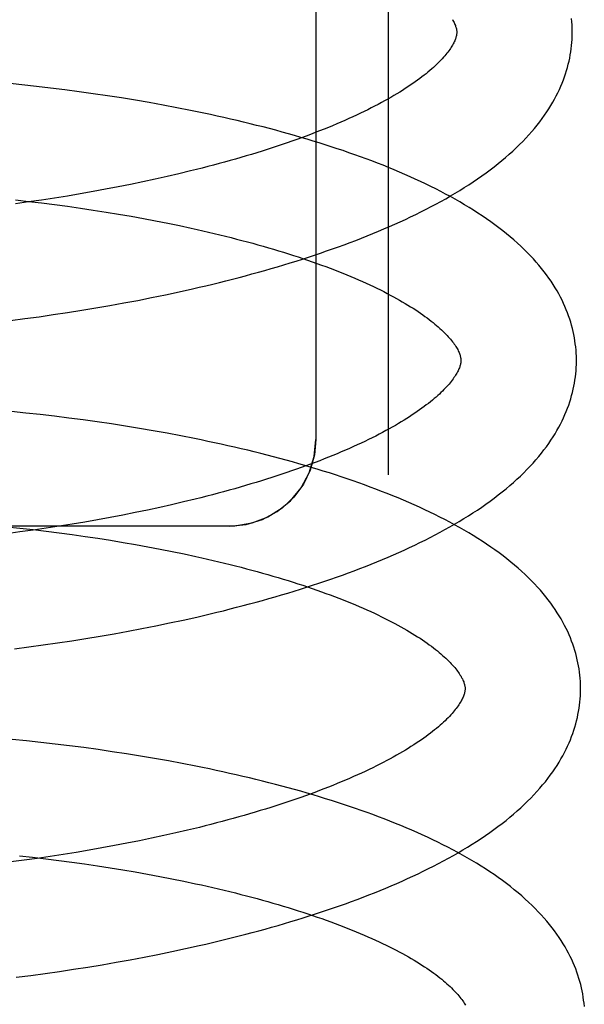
# Model space of a CAD drawing. Header units: inches. Extents: x 0 to 184, y 0 to 119.
# Tile 31 of 101: x 34.0914 to 34.1891, y 45.7656 to 45.936. Entities that reach past the tile are written whole.
import ezdxf

# ---------------------------------------------------------------- set-up
doc = ezdxf.new("R2010")
doc.units = ezdxf.units.IN
doc.header["$LTSCALE"] = 10.121375
doc.header["$MEASUREMENT"] = 0
doc.linetypes.add('HIDDEN', pattern=[0.2, 0.1, -0.1])
doc.layers.add('DEFAULT_2', color=8, linetype='HIDDEN')

msp = doc.modelspace()

# ---------------------------------------------------------------- linework, layer by layer
at = {"layer": 'DEFAULT_2', "color": 8, "linetype": 'HIDDEN'}
for p, q in [((34.15515, 46.04655), (34.15515, 45.85722)), ((34.14265, 46.03624), (34.14265, 45.86333)), ((34.09178, 45.92471), (34.0893, 45.92497)), ((34.09427, 45.92444), (34.09178, 45.92471)), ((34.09674, 45.92415), (34.09427, 45.92444)), ((34.09921, 45.92384), (34.09674, 45.92415)), ((34.10168, 45.92351), (34.09921, 45.92384)), ((34.10413, 45.92317), (34.10168, 45.92351)), ((34.10657, 45.92281), (34.10413, 45.92317)), ((34.109, 45.92244), (34.10657, 45.92281)), ((34.11142, 45.92204), (34.109, 45.92244)), ((34.11383, 45.92163), (34.11142, 45.92204)), ((34.11622, 45.9212), (34.11383, 45.92163)), ((34.11859, 45.92075), (34.11622, 45.9212)), ((34.11689, 45.90883), (34.11482, 45.90836)), ((34.11895, 45.90931), (34.11689, 45.90883)), ((34.12097, 45.9098), (34.11895, 45.90931)), ((34.11059, 45.90747), (34.10844, 45.90704)), ((34.11271, 45.90791), (34.11059, 45.90747)), ((34.11482, 45.90836), (34.11271, 45.90791)), ((34.09965, 45.90547), (34.09741, 45.90511)), ((34.10187, 45.90584), (34.09965, 45.90547)), ((34.10408, 45.90623), (34.10187, 45.90584)), ((34.10627, 45.90663), (34.10408, 45.90623)), ((34.10844, 45.90704), (34.10627, 45.90663)), ((34.0929, 45.90444), (34.09064, 45.90412)), ((34.09065, 45.90481), (34.09292, 45.90455)), ((34.09516, 45.90477), (34.0929, 45.90444)), ((34.09292, 45.90455), (34.09519, 45.90428)), ((34.09741, 45.90511), (34.09516, 45.90477)), ((34.09519, 45.90428), (34.09744, 45.90399)), ((34.09744, 45.90399), (34.09969, 45.90369)), ((34.09969, 45.90369), (34.10192, 45.90337)), ((34.10192, 45.90337), (34.10413, 45.90304)), ((34.10413, 45.90304), (34.10633, 45.9027)), ((34.10633, 45.9027), (34.10851, 45.90234)), ((34.10851, 45.90234), (34.11067, 45.90197)), ((34.11067, 45.90197), (34.1128, 45.90158)), ((34.1128, 45.90158), (34.11492, 45.90118)), ((34.11492, 45.90118), (34.11701, 45.90077)), ((34.11701, 45.90077), (34.11907, 45.90034)), ((34.11423, 45.88789), (34.11661, 45.88838)), ((34.11661, 45.88838), (34.11897, 45.88889)), ((34.11897, 45.88889), (34.12132, 45.88941)), ((34.10701, 45.88652), (34.10943, 45.88696)), ((34.10943, 45.88696), (34.11184, 45.88742)), ((34.11184, 45.88742), (34.11423, 45.88789)), ((34.09721, 45.88494), (34.09967, 45.88531)), ((34.09967, 45.88531), (34.10213, 45.8857)), ((34.10213, 45.8857), (34.10457, 45.8861)), ((34.10457, 45.8861), (34.10701, 45.88652)), ((34.08979, 45.88393), (34.09227, 45.88425)), ((34.09227, 45.88425), (34.09474, 45.88459)), ((34.09474, 45.88459), (34.09721, 45.88494)), ((34.09247, 45.86792), (34.08998, 45.86818)), ((34.09495, 45.86765), (34.09247, 45.86792)), ((34.09743, 45.86736), (34.09495, 45.86765)), ((34.0999, 45.86705), (34.09743, 45.86736)), ((34.10236, 45.86673), (34.0999, 45.86705)), ((34.10482, 45.86639), (34.10236, 45.86673)), ((34.10726, 45.86603), (34.10482, 45.86639)), ((34.1097, 45.86565), (34.10726, 45.86603)), ((34.11212, 45.86525), (34.1097, 45.86565)), ((34.11452, 45.86484), (34.11212, 45.86525)), ((34.11691, 45.86441), (34.11452, 45.86484)), ((34.11929, 45.86397), (34.11691, 45.86441)), ((34.12177, 45.85302), (34.11974, 45.85253)), ((34.11351, 45.85113), (34.11138, 45.85069)), ((34.11562, 45.85159), (34.11351, 45.85113)), ((34.11769, 45.85205), (34.11562, 45.85159)), ((34.11974, 45.85253), (34.11769, 45.85205)), ((34.10488, 45.84945), (34.10267, 45.84906)), ((34.10706, 45.84985), (34.10488, 45.84945)), ((34.10923, 45.85027), (34.10706, 45.84985)), ((34.11138, 45.85069), (34.10923, 45.85027)), ((34.12765, 45.84833), (33.90765, 45.84833)), ((34.08914, 45.84825), (34.09142, 45.84801)), ((34.09142, 45.84801), (34.0937, 45.84775)), ((34.0937, 45.84766), (34.09143, 45.84734)), ((34.09596, 45.84799), (34.0937, 45.84766)), ((34.0937, 45.84775), (34.09597, 45.84748)), ((34.09821, 45.84833), (34.09596, 45.84799)), ((34.10045, 45.84869), (34.09821, 45.84833)), ((34.10267, 45.84906), (34.10045, 45.84869)), ((34.09143, 45.84734), (34.08915, 45.84704)), ((34.09597, 45.84748), (34.09822, 45.84719)), ((34.09822, 45.84719), (34.10047, 45.84689)), ((34.10047, 45.84689), (34.1027, 45.84657)), ((34.1027, 45.84657), (34.10491, 45.84624)), ((34.10491, 45.84624), (34.10711, 45.8459)), ((34.10711, 45.8459), (34.10929, 45.84554)), ((34.10929, 45.84554), (34.11145, 45.84516)), ((34.11145, 45.84516), (34.11359, 45.84478)), ((34.11359, 45.84478), (34.1157, 45.84438)), ((34.1157, 45.84438), (34.11779, 45.84396)), ((34.11779, 45.84396), (34.11986, 45.84354)), ((34.11969, 45.8321), (34.12204, 45.83262)), ((34.11015, 45.83017), (34.11256, 45.83063)), ((34.11256, 45.83063), (34.11495, 45.8311)), ((34.11495, 45.8311), (34.11733, 45.83159)), ((34.11733, 45.83159), (34.11969, 45.8321)), ((34.1004, 45.82852), (34.10285, 45.82891)), ((34.10285, 45.82891), (34.10529, 45.82931)), ((34.10529, 45.82931), (34.10773, 45.82973)), ((34.10773, 45.82973), (34.11015, 45.83017)), ((34.09051, 45.82714), (34.09299, 45.82746)), ((34.09299, 45.82746), (34.09546, 45.8278)), ((34.09546, 45.8278), (34.09793, 45.82815)), ((34.09793, 45.82815), (34.1004, 45.82852)), ((34.09256, 45.8112), (34.09006, 45.81145)), ((34.09505, 45.81093), (34.09256, 45.8112)), ((34.09754, 45.81064), (34.09505, 45.81093)), ((34.10002, 45.81034), (34.09754, 45.81064)), ((34.1025, 45.81002), (34.10002, 45.81034)), ((34.10497, 45.80968), (34.1025, 45.81002)), ((34.10742, 45.80932), (34.10497, 45.80968)), ((34.10987, 45.80894), (34.10742, 45.80932)), ((34.1123, 45.80855), (34.10987, 45.80894)), ((34.11472, 45.80814), (34.1123, 45.80855)), ((34.11713, 45.80772), (34.11472, 45.80814)), ((34.11951, 45.80727), (34.11713, 45.80772)), ((34.11633, 45.7948), (34.11423, 45.79434)), ((34.11841, 45.79526), (34.11633, 45.7948)), ((34.12046, 45.79574), (34.11841, 45.79526)), ((34.12249, 45.79623), (34.12046, 45.79574)), ((34.10778, 45.79306), (34.10559, 45.79266)), ((34.10995, 45.79347), (34.10778, 45.79306)), ((34.1121, 45.7939), (34.10995, 45.79347)), ((34.11423, 45.79434), (34.1121, 45.7939)), ((34.09135, 45.79131), (34.09362, 45.79105)), ((34.09893, 45.79154), (34.09668, 45.79119)), ((34.10116, 45.7919), (34.09893, 45.79154)), ((34.10339, 45.79227), (34.10116, 45.7919)), ((34.10559, 45.79266), (34.10339, 45.79227)), ((34.09215, 45.79055), (34.08987, 45.79025)), ((34.09442, 45.79086), (34.09215, 45.79055)), ((34.09362, 45.79105), (34.09589, 45.79079)), ((34.09668, 45.79119), (34.09442, 45.79086)), ((34.09589, 45.79079), (34.09814, 45.79051)), ((34.09814, 45.79051), (34.10039, 45.79021)), ((34.10039, 45.79021), (34.10262, 45.7899)), ((34.10262, 45.7899), (34.10483, 45.78957)), ((34.10483, 45.78957), (34.10703, 45.78923)), ((34.10703, 45.78923), (34.10922, 45.78888)), ((34.10922, 45.78888), (34.11138, 45.78851)), ((34.11138, 45.78851), (34.11352, 45.78813)), ((34.11352, 45.78813), (34.11564, 45.78774)), ((34.11564, 45.78774), (34.11773, 45.78733)), ((34.11773, 45.78733), (34.1198, 45.78691)), ((34.11293, 45.77377), (34.11533, 45.77424)), ((34.11533, 45.77424), (34.11772, 45.77473)), ((34.11772, 45.77473), (34.12009, 45.77524)), ((34.12009, 45.77524), (34.12244, 45.77576)), ((34.10564, 45.77246), (34.10808, 45.77288)), ((34.10808, 45.77288), (34.11051, 45.77331)), ((34.11051, 45.77331), (34.11293, 45.77377)), ((34.09329, 45.77061), (34.09577, 45.77095)), ((34.09577, 45.77095), (34.09825, 45.7713)), ((34.09825, 45.7713), (34.10072, 45.77167)), ((34.10072, 45.77167), (34.10318, 45.77205)), ((34.10318, 45.77205), (34.10564, 45.77246)), ((34.0908, 45.7703), (34.09329, 45.77061))]:
    msp.add_line(p, q, dxfattribs=at)
for points in [[(34.18705, 45.93409), (34.18704, 45.93454), (34.18701, 45.93508), (34.18698, 45.93562), (34.18693, 45.93616)], [(34.16629, 45.93602), (34.1664, 45.93584), (34.1665, 45.93566), (34.16659, 45.93548), (34.16667, 45.93531), (34.16674, 45.93514), (34.16681, 45.93498), (34.16686, 45.93483), (34.16691, 45.93469), (34.16695, 45.93455), (34.16698, 45.93442), (34.167, 45.93429), (34.16702, 45.93417), (34.16704, 45.93406), (34.16705, 45.93394), (34.16705, 45.93383)], [(34.16705, 45.93384), (34.16705, 45.93373), (34.16704, 45.93361), (34.16703, 45.93349), (34.16701, 45.93336), (34.16699, 45.93323), (34.16696, 45.9331), (34.16692, 45.93296), (34.16688, 45.93281), (34.16683, 45.93265), (34.16677, 45.93249), (34.1667, 45.93232), (34.16662, 45.93215), (34.16653, 45.93197), (34.16644, 45.93179), (34.16633, 45.9316), (34.16622, 45.93141), (34.1661, 45.93121), (34.16597, 45.93101), (34.16583, 45.93081), (34.16567, 45.93059), (34.16551, 45.93038), (34.16534, 45.93016), (34.16516, 45.92993), (34.16497, 45.9297), (34.16476, 45.92947), (34.16455, 45.92923), (34.16432, 45.92899), (34.16408, 45.92874), (34.16383, 45.92849), (34.16357, 45.92823), (34.16329, 45.92798), (34.16301, 45.92772), (34.16271, 45.92745), (34.1624, 45.92718), (34.16207, 45.92691), (34.16174, 45.92664), (34.16139, 45.92636), (34.16102, 45.92608), (34.16065, 45.92579), (34.16026, 45.92551), (34.15985, 45.92522), (34.15944, 45.92493), (34.15901, 45.92464), (34.15857, 45.92434), (34.15812, 45.92405), (34.15765, 45.92375), (34.15717, 45.92345), (34.15667, 45.92315), (34.15617, 45.92285), (34.15565, 45.92254), (34.15511, 45.92224), (34.15456, 45.92193), (34.154, 45.92163), (34.15343, 45.92132), (34.15284, 45.92101), (34.15224, 45.92071), (34.15163, 45.9204), (34.151, 45.92009), (34.15037, 45.91978), (34.14971, 45.91948), (34.14905, 45.91917), (34.14838, 45.91886), (34.14769, 45.91856), (34.14699, 45.91825), (34.14628, 45.91795), (34.14555, 45.91764), (34.14482, 45.91734), (34.14407, 45.91704), (34.14331, 45.91674), (34.14254, 45.91644), (34.14176, 45.91614), (34.14096, 45.91584), (34.14016, 45.91555), (34.13934, 45.91525), (34.13851, 45.91496), (34.13768, 45.91467), (34.13683, 45.91438), (34.13597, 45.91409), (34.1351, 45.9138), (34.13422, 45.91352), (34.13334, 45.91324), (34.13244, 45.91296), (34.13153, 45.91268), (34.13061, 45.91241), (34.12969, 45.91213), (34.12875, 45.91186), (34.12781, 45.9116), (34.12686, 45.91133), (34.1259, 45.91107), (34.12493, 45.91081), (34.12395, 45.91055), (34.12296, 45.9103), (34.12197, 45.91004), (34.12097, 45.9098)], [(34.12132, 45.88941), (34.12248, 45.88968), (34.12364, 45.88995), (34.1248, 45.89023), (34.12595, 45.89051), (34.12709, 45.8908), (34.12823, 45.89109), (34.12936, 45.89138), (34.13048, 45.89168), (34.1316, 45.89198), (34.13272, 45.89229), (34.13382, 45.8926), (34.13493, 45.89292), (34.13602, 45.89324), (34.13711, 45.89356), (34.13819, 45.89389), (34.13926, 45.89422), (34.14033, 45.89456), (34.14139, 45.8949), (34.14244, 45.89525), (34.14348, 45.8956), (34.14452, 45.89596), (34.14555, 45.89632), (34.14657, 45.89668), (34.14758, 45.89705), (34.14858, 45.89742), (34.14958, 45.8978), (34.15057, 45.89819), (34.15155, 45.89857), (34.15252, 45.89897), (34.15348, 45.89937), (34.15444, 45.89977), (34.15538, 45.90018), (34.15632, 45.90059), (34.15724, 45.90101), (34.15816, 45.90143), (34.15907, 45.90186), (34.15996, 45.90229), (34.16085, 45.90273), (34.16173, 45.90318), (34.1626, 45.90363), (34.16345, 45.90408), (34.1643, 45.90454), (34.16514, 45.90501), (34.16596, 45.90548), (34.16677, 45.90596), (34.16757, 45.90645), (34.16836, 45.90694), (34.16914, 45.90743), (34.1699, 45.90794), (34.17065, 45.90844), (34.17139, 45.90896), (34.17212, 45.90948), (34.17282, 45.91), (34.17352, 45.91053), (34.1742, 45.91107), (34.17486, 45.91161), (34.17551, 45.91215), (34.17614, 45.9127), (34.17675, 45.91325), (34.17735, 45.91381), (34.17793, 45.91437), (34.17848, 45.91493), (34.17902, 45.91549), (34.17954, 45.91605), (34.18004, 45.91662), (34.18052, 45.91718), (34.18098, 45.91775), (34.18142, 45.91831), (34.18184, 45.91888), (34.18225, 45.91944), (34.18263, 45.92001), (34.183, 45.92057), (34.18335, 45.92113), (34.18367, 45.92169), (34.18399, 45.92224), (34.18428, 45.9228), (34.18456, 45.92335), (34.18482, 45.9239), (34.18507, 45.92445), (34.18529, 45.925), (34.18551, 45.92555), (34.18571, 45.92609), (34.18589, 45.92664), (34.18606, 45.92718), (34.18622, 45.92772), (34.18636, 45.92827), (34.18649, 45.92881), (34.1866, 45.92935), (34.18671, 45.92989), (34.18679, 45.93042), (34.18687, 45.93096), (34.18693, 45.9315), (34.18698, 45.93204), (34.18702, 45.93257), (34.18704, 45.93311), (34.18705, 45.93364), (34.18705, 45.93409)], [(34.18777, 45.8773), (34.18776, 45.87775), (34.18773, 45.87828), (34.1877, 45.87882), (34.18765, 45.87935), (34.18758, 45.87989), (34.18751, 45.88043), (34.18742, 45.88096), (34.18732, 45.8815), (34.1872, 45.88203), (34.18708, 45.88257), (34.18693, 45.88311), (34.18678, 45.88364), (34.18661, 45.88418), (34.18642, 45.88472), (34.18622, 45.88526), (34.18601, 45.8858), (34.18578, 45.88634), (34.18554, 45.88688), (34.18528, 45.88743), (34.18501, 45.88797), (34.18471, 45.88852), (34.18441, 45.88906), (34.18408, 45.88961), (34.18374, 45.89016), (34.18337, 45.89071), (34.18299, 45.89126), (34.1826, 45.89182), (34.18218, 45.89237), (34.18174, 45.89292), (34.18129, 45.89348), (34.18081, 45.89403), (34.18032, 45.89458), (34.1798, 45.89514), (34.17927, 45.89569), (34.17872, 45.89624), (34.17814, 45.89678), (34.17755, 45.89733), (34.17695, 45.89787), (34.17632, 45.8984), (34.17568, 45.89894), (34.17502, 45.89946), (34.17434, 45.89999), (34.17365, 45.9005), (34.17294, 45.90102), (34.17222, 45.90152), (34.17148, 45.90202), (34.17073, 45.90252), (34.16996, 45.90301), (34.16919, 45.90349), (34.1684, 45.90397), (34.16759, 45.90444), (34.16678, 45.9049), (34.16596, 45.90536), (34.16512, 45.90581), (34.16427, 45.90626), (34.16342, 45.9067), (34.16255, 45.90713), (34.16167, 45.90756), (34.16078, 45.90798), (34.15988, 45.9084), (34.15898, 45.90881), (34.15806, 45.90921), (34.15713, 45.90961), (34.1562, 45.91001), (34.15525, 45.9104), (34.1543, 45.91078), (34.15333, 45.91116), (34.15236, 45.91153), (34.15138, 45.9119), (34.15039, 45.91226), (34.1494, 45.91262), (34.14839, 45.91297), (34.14738, 45.91332), (34.14636, 45.91366), (34.14533, 45.914), (34.14429, 45.91434), (34.14325, 45.91467), (34.14219, 45.91499), (34.14113, 45.91531), (34.14007, 45.91562), (34.13899, 45.91593), (34.13791, 45.91624), (34.13682, 45.91654), (34.13573, 45.91684), (34.13463, 45.91713), (34.13352, 45.91742), (34.13241, 45.9177), (34.13129, 45.91798), (34.13016, 45.91825), (34.12903, 45.91852), (34.12789, 45.91879), (34.12674, 45.91905), (34.12559, 45.91931), (34.12444, 45.91956), (34.12328, 45.91981), (34.12211, 45.92005), (34.12094, 45.92029), (34.11859, 45.92075)], [(34.11907, 45.90034), (34.1211, 45.89991), (34.12211, 45.89968), (34.12311, 45.89946), (34.1241, 45.89923), (34.12508, 45.89899), (34.12606, 45.89876), (34.12702, 45.89852), (34.12798, 45.89828), (34.12893, 45.89803), (34.12987, 45.89779), (34.13081, 45.89754), (34.13173, 45.89729), (34.13264, 45.89703), (34.13355, 45.89678), (34.13444, 45.89652), (34.13533, 45.89626), (34.1362, 45.89599), (34.13707, 45.89573), (34.13792, 45.89546), (34.13877, 45.89519), (34.1396, 45.89492), (34.14042, 45.89465), (34.14124, 45.89437), (34.14204, 45.89409), (34.14283, 45.89381), (34.14361, 45.89353), (34.14437, 45.89325), (34.14513, 45.89297), (34.14587, 45.89268), (34.1466, 45.8924), (34.14732, 45.89211), (34.14803, 45.89183), (34.14872, 45.89154), (34.1494, 45.89125), (34.15007, 45.89096), (34.15073, 45.89067), (34.15138, 45.89038), (34.15201, 45.89009), (34.15263, 45.88979), (34.15324, 45.8895), (34.15383, 45.88921), (34.15441, 45.88892), (34.15498, 45.88863), (34.15554, 45.88834), (34.15608, 45.88805), (34.15661, 45.88776), (34.15712, 45.88747), (34.15762, 45.88718), (34.15811, 45.88689), (34.15859, 45.8866), (34.15905, 45.88632), (34.1595, 45.88604), (34.15994, 45.88576), (34.16036, 45.88548), (34.16077, 45.8852), (34.16116, 45.88492), (34.16154, 45.88465), (34.16191, 45.88438), (34.16227, 45.88411), (34.16261, 45.88384), (34.16295, 45.88358), (34.16326, 45.88332), (34.16357, 45.88306), (34.16386, 45.88281), (34.16415, 45.88255), (34.16442, 45.8823), (34.16467, 45.88206), (34.16492, 45.88182), (34.16515, 45.88158), (34.16537, 45.88135), (34.16558, 45.88112), (34.16578, 45.8809), (34.16597, 45.88068), (34.16614, 45.88046), (34.16631, 45.88025), (34.16647, 45.88005), (34.16661, 45.87984), (34.16675, 45.87964), (34.16688, 45.87945), (34.16699, 45.87926), (34.1671, 45.87907), (34.16721, 45.87889), (34.1673, 45.87871), (34.16738, 45.87854), (34.16745, 45.87837), (34.16752, 45.87821), (34.16758, 45.87806), (34.16762, 45.87791), (34.16766, 45.87777), (34.1677, 45.87763), (34.16772, 45.87751), (34.16774, 45.87738), (34.16776, 45.87727), (34.16777, 45.87715), (34.16777, 45.87704)], [(34.16777, 45.87704), (34.16777, 45.87694), (34.16776, 45.87682), (34.16775, 45.87671), (34.16774, 45.87659), (34.16771, 45.87646), (34.16769, 45.87633), (34.16765, 45.87619), (34.16761, 45.87604), (34.16756, 45.87589), (34.1675, 45.87573), (34.16743, 45.87556), (34.16735, 45.87539), (34.16727, 45.87521), (34.16717, 45.87503), (34.16707, 45.87484), (34.16695, 45.87464), (34.16683, 45.87445), (34.1667, 45.87424), (34.16656, 45.87404), (34.16641, 45.87383), (34.16625, 45.87361), (34.16608, 45.87339), (34.1659, 45.87317), (34.16571, 45.87294), (34.16551, 45.8727), (34.16529, 45.87247), (34.16506, 45.87222), (34.16483, 45.87198), (34.16458, 45.87173), (34.16432, 45.87147), (34.16404, 45.87121), (34.16376, 45.87095), (34.16346, 45.87069), (34.16315, 45.87042), (34.16283, 45.87015), (34.16249, 45.86987), (34.16214, 45.86959), (34.16178, 45.86931), (34.1614, 45.86903), (34.16102, 45.86874), (34.16061, 45.86846), (34.1602, 45.86816), (34.15977, 45.86787), (34.15933, 45.86758), (34.15888, 45.86728), (34.15841, 45.86698), (34.15793, 45.86669), (34.15744, 45.86639), (34.15694, 45.86608), (34.15642, 45.86578), (34.15588, 45.86548), (34.15534, 45.86517), (34.15478, 45.86487), (34.1542, 45.86456), (34.15362, 45.86425), (34.15302, 45.86394), (34.15241, 45.86364), (34.15178, 45.86333), (34.15114, 45.86302), (34.1505, 45.86271), (34.14983, 45.86241), (34.14916, 45.8621), (34.14847, 45.86179), (34.14777, 45.86149), (34.14706, 45.86118), (34.14634, 45.86088), (34.1456, 45.86058), (34.14486, 45.86027), (34.1441, 45.85997), (34.14333, 45.85967), (34.14255, 45.85937), (34.14175, 45.85908), (34.14095, 45.85878), (34.14013, 45.85848), (34.13931, 45.85819), (34.13847, 45.8579), (34.13762, 45.85761), (34.13676, 45.85732), (34.1359, 45.85704), (34.13502, 45.85675), (34.13413, 45.85647), (34.13323, 45.85619), (34.13233, 45.85591), (34.13141, 45.85564), (34.13048, 45.85537), (34.12955, 45.8551), (34.12861, 45.85483), (34.12765, 45.85456), (34.12669, 45.8543), (34.12572, 45.85404), (34.12475, 45.85378), (34.12376, 45.85353), (34.12277, 45.85327), (34.12177, 45.85302)], [(34.12204, 45.83262), (34.1232, 45.83289), (34.12436, 45.83316), (34.12551, 45.83344), (34.12666, 45.83372), (34.12781, 45.83401), (34.12894, 45.8343), (34.13008, 45.83459), (34.1312, 45.83489), (34.13232, 45.83519), (34.13343, 45.8355), (34.13454, 45.83581), (34.13564, 45.83613), (34.13674, 45.83645), (34.13782, 45.83677), (34.1389, 45.8371), (34.13998, 45.83743), (34.14104, 45.83777), (34.1421, 45.83811), (34.14315, 45.83846), (34.1442, 45.83881), (34.14523, 45.83916), (34.14626, 45.83952), (34.14728, 45.83989), (34.1483, 45.84026), (34.1493, 45.84063), (34.1503, 45.84101), (34.15128, 45.84139), (34.15226, 45.84178), (34.15323, 45.84217), (34.1542, 45.84257), (34.15515, 45.84298), (34.1561, 45.84338), (34.15703, 45.8438), (34.15796, 45.84421), (34.15887, 45.84464), (34.15978, 45.84507), (34.16068, 45.8455), (34.16157, 45.84594), (34.16244, 45.84638), (34.16331, 45.84683), (34.16417, 45.84729), (34.16501, 45.84775), (34.16585, 45.84822), (34.16667, 45.84869), (34.16749, 45.84917), (34.16829, 45.84965), (34.16908, 45.85014), (34.16986, 45.85064), (34.17062, 45.85114), (34.17137, 45.85165), (34.17211, 45.85217), (34.17284, 45.85269), (34.17355, 45.85321), (34.17424, 45.85374), (34.17492, 45.85428), (34.17558, 45.85482), (34.17623, 45.85536), (34.17686, 45.85591), (34.17747, 45.85646), (34.17807, 45.85702), (34.17864, 45.85758), (34.1792, 45.85814), (34.17974, 45.8587), (34.18026, 45.85926), (34.18076, 45.85983), (34.18124, 45.8604), (34.1817, 45.86096), (34.18214, 45.86153), (34.18257, 45.86209), (34.18297, 45.86265), (34.18335, 45.86322), (34.18372, 45.86378), (34.18407, 45.86434), (34.1844, 45.8649), (34.18471, 45.86545), (34.185, 45.86601), (34.18528, 45.86656), (34.18554, 45.86711), (34.18579, 45.86766), (34.18602, 45.86821), (34.18623, 45.86876), (34.18643, 45.8693), (34.18661, 45.86985), (34.18678, 45.87039), (34.18694, 45.87093), (34.18708, 45.87148), (34.18721, 45.87202), (34.18732, 45.87256), (34.18743, 45.87309), (34.18751, 45.87363), (34.18759, 45.87417), (34.18765, 45.87471), (34.1877, 45.87524), (34.18774, 45.87578), (34.18776, 45.87632), (34.18777, 45.87685), (34.18777, 45.8773)], [(34.18849, 45.82051), (34.18848, 45.82096), (34.18845, 45.82149), (34.18842, 45.82203), (34.18837, 45.82256), (34.1883, 45.8231), (34.18823, 45.82364), (34.18814, 45.82417), (34.18804, 45.82471), (34.18792, 45.82524), (34.18779, 45.82578), (34.18765, 45.82632), (34.1875, 45.82685), (34.18733, 45.82739), (34.18714, 45.82793), (34.18694, 45.82847), (34.18673, 45.82901), (34.1865, 45.82955), (34.18626, 45.8301), (34.186, 45.83064), (34.18572, 45.83118), (34.18543, 45.83173), (34.18512, 45.83228), (34.1848, 45.83283), (34.18445, 45.83337), (34.18409, 45.83392), (34.18371, 45.83448), (34.18332, 45.83503), (34.1829, 45.83558), (34.18246, 45.83613), (34.18201, 45.83669), (34.18153, 45.83724), (34.18104, 45.83779), (34.18053, 45.83834), (34.17999, 45.83889), (34.17944, 45.83944), (34.17887, 45.83999), (34.17828, 45.84053), (34.17767, 45.84107), (34.17704, 45.84161), (34.1764, 45.84214), (34.17574, 45.84267), (34.17506, 45.84319), (34.17437, 45.84371), (34.17367, 45.84422), (34.17294, 45.84473), (34.17221, 45.84523), (34.17145, 45.84572), (34.17069, 45.84621), (34.16991, 45.8467), (34.16912, 45.84718), (34.16831, 45.84765), (34.1675, 45.84811), (34.16667, 45.84857), (34.16584, 45.84902), (34.16499, 45.84947), (34.16413, 45.84991), (34.16326, 45.85034), (34.16239, 45.85077), (34.1615, 45.85119), (34.1606, 45.85161), (34.15969, 45.85202), (34.15877, 45.85242), (34.15785, 45.85282), (34.15691, 45.85322), (34.15596, 45.85361), (34.15501, 45.85399), (34.15405, 45.85437), (34.15307, 45.85474), (34.15209, 45.85511), (34.1511, 45.85547), (34.15011, 45.85583), (34.1491, 45.85619), (34.14809, 45.85653), (34.14706, 45.85688), (34.14604, 45.85722), (34.145, 45.85755), (34.14395, 45.85788), (34.1429, 45.8582), (34.14184, 45.85852), (34.14077, 45.85884), (34.1397, 45.85915), (34.13862, 45.85945), (34.13753, 45.85976), (34.13643, 45.86005), (34.13533, 45.86034), (34.13422, 45.86063), (34.13311, 45.86092), (34.13199, 45.86119), (34.13086, 45.86147), (34.12973, 45.86174), (34.12859, 45.862), (34.12744, 45.86226), (34.12629, 45.86252), (34.12514, 45.86277), (34.12398, 45.86302), (34.12281, 45.86326), (34.12164, 45.8635), (34.11929, 45.86397)], [(34.12765, 45.84833), (34.13059, 45.84862), (34.1334, 45.84947), (34.13599, 45.85086), (34.13826, 45.85273), (34.14012, 45.85499), (34.14151, 45.85759), (34.14236, 45.8604), (34.14265, 45.86333)], [(34.14265, 45.86333), (34.14241, 45.86067), (34.14169, 45.85804), (34.1405, 45.85559), (34.13887, 45.85337), (34.1368, 45.85145), (34.13436, 45.84991), (34.13158, 45.84885), (34.12861, 45.84836), (34.12765, 45.84833)], [(34.11986, 45.84354), (34.12189, 45.8431), (34.1229, 45.84288), (34.1239, 45.84265), (34.12489, 45.84242), (34.12587, 45.84219), (34.12685, 45.84195), (34.12781, 45.84171), (34.12877, 45.84147), (34.12972, 45.84123), (34.13066, 45.84098), (34.13159, 45.84073), (34.13252, 45.84048), (34.13343, 45.84022), (34.13434, 45.83997), (34.13523, 45.83971), (34.13612, 45.83945), (34.13699, 45.83918), (34.13785, 45.83892), (34.13871, 45.83865), (34.13955, 45.83838), (34.14039, 45.83811), (34.14121, 45.83783), (34.14202, 45.83756), (34.14282, 45.83728), (34.14361, 45.837), (34.14439, 45.83672), (34.14516, 45.83644), (34.14591, 45.83615), (34.14665, 45.83587), (34.14738, 45.83558), (34.1481, 45.8353), (34.14881, 45.83501), (34.1495, 45.83472), (34.15018, 45.83443), (34.15085, 45.83414), (34.15151, 45.83385), (34.15216, 45.83356), (34.15279, 45.83327), (34.15341, 45.83298), (34.15401, 45.83268), (34.15461, 45.83239), (34.15519, 45.8321), (34.15576, 45.83181), (34.15631, 45.83152), (34.15685, 45.83123), (34.15738, 45.83094), (34.15789, 45.83065), (34.15839, 45.83036), (34.15888, 45.83007), (34.15935, 45.82979), (34.15981, 45.8295), (34.16026, 45.82922), (34.16069, 45.82894), (34.16112, 45.82866), (34.16152, 45.82838), (34.16192, 45.8281), (34.1623, 45.82783), (34.16267, 45.82756), (34.16303, 45.82729), (34.16337, 45.82702), (34.1637, 45.82676), (34.16402, 45.8265), (34.16432, 45.82624), (34.16461, 45.82599), (34.16489, 45.82574), (34.16516, 45.82549), (34.16542, 45.82525), (34.16566, 45.825), (34.16589, 45.82477), (34.16611, 45.82454), (34.16632, 45.82431), (34.16652, 45.82408), (34.16671, 45.82386), (34.16688, 45.82365), (34.16705, 45.82344), (34.1672, 45.82323), (34.16735, 45.82303), (34.16749, 45.82283), (34.16761, 45.82263), (34.16773, 45.82244), (34.16784, 45.82226), (34.16794, 45.82207), (34.16803, 45.8219), (34.16811, 45.82172), (34.16818, 45.82156), (34.16825, 45.8214), (34.1683, 45.82125), (34.16835, 45.8211), (34.16839, 45.82097), (34.16842, 45.82084), (34.16844, 45.82071), (34.16846, 45.82059), (34.16848, 45.82047), (34.16849, 45.82036), (34.16849, 45.82025)], [(34.12244, 45.77576), (34.12361, 45.77603), (34.12478, 45.7763), (34.12594, 45.77658), (34.12709, 45.77686), (34.12824, 45.77714), (34.12938, 45.77743), (34.13052, 45.77773), (34.13165, 45.77802), (34.13277, 45.77833), (34.13389, 45.77863), (34.135, 45.77895), (34.13611, 45.77926), (34.13721, 45.77958), (34.1383, 45.77991), (34.13939, 45.78023), (34.14046, 45.78057), (34.14153, 45.7809), (34.1426, 45.78125), (34.14365, 45.78159), (34.1447, 45.78194), (34.14574, 45.7823), (34.14678, 45.78266), (34.1478, 45.78302), (34.14882, 45.78339), (34.14983, 45.78377), (34.15083, 45.78415), (34.15182, 45.78453), (34.15281, 45.78492), (34.15378, 45.78531), (34.15475, 45.78571), (34.15571, 45.78611), (34.15666, 45.78652), (34.15759, 45.78694), (34.15853, 45.78735), (34.15945, 45.78778), (34.16036, 45.78821), (34.16126, 45.78864), (34.16215, 45.78908), (34.16303, 45.78952), (34.16391, 45.78998), (34.16477, 45.79043), (34.16562, 45.79089), (34.16646, 45.79136), (34.16728, 45.79183), (34.1681, 45.79231), (34.16891, 45.7928), (34.1697, 45.79329), (34.17048, 45.79379), (34.17125, 45.79429), (34.17201, 45.7948), (34.17275, 45.79532), (34.17348, 45.79584), (34.17419, 45.79637), (34.17489, 45.7969), (34.17558, 45.79744), (34.17625, 45.79798), (34.1769, 45.79852), (34.17753, 45.79907), (34.17814, 45.79963), (34.17874, 45.80018), (34.17932, 45.80074), (34.17988, 45.8013), (34.18042, 45.80186), (34.18094, 45.80243), (34.18144, 45.80299), (34.18192, 45.80356), (34.18239, 45.80412), (34.18283, 45.80469), (34.18325, 45.80525), (34.18366, 45.80582), (34.18404, 45.80638), (34.18441, 45.80695), (34.18476, 45.80751), (34.18509, 45.80807), (34.18541, 45.80863), (34.1857, 45.80918), (34.18598, 45.80974), (34.18625, 45.81029), (34.18649, 45.81084), (34.18672, 45.81139), (34.18694, 45.81194), (34.18714, 45.81249), (34.18733, 45.81304), (34.1875, 45.81358), (34.18766, 45.81412), (34.1878, 45.81467), (34.18793, 45.81521), (34.18804, 45.81575), (34.18814, 45.81629), (34.18823, 45.81683), (34.18831, 45.81737), (34.18837, 45.81791), (34.18842, 45.81845), (34.18846, 45.81898), (34.18848, 45.81952), (34.18849, 45.82006), (34.18849, 45.82051)], [(34.16849, 45.82025), (34.16849, 45.82015), (34.16848, 45.82003), (34.16847, 45.81992), (34.16846, 45.81979), (34.16843, 45.81967), (34.16841, 45.81954), (34.16837, 45.8194), (34.16833, 45.81925), (34.16828, 45.8191), (34.16822, 45.81894), (34.16815, 45.81877), (34.16807, 45.8186), (34.16799, 45.81842), (34.16789, 45.81824), (34.16779, 45.81805), (34.16767, 45.81785), (34.16755, 45.81765), (34.16742, 45.81745), (34.16728, 45.81725), (34.16713, 45.81704), (34.16697, 45.81682), (34.1668, 45.8166), (34.16662, 45.81638), (34.16643, 45.81615), (34.16623, 45.81591), (34.16601, 45.81567), (34.16578, 45.81543), (34.16555, 45.81519), (34.1653, 45.81493), (34.16504, 45.81468), (34.16476, 45.81442), (34.16448, 45.81416), (34.16418, 45.8139), (34.16387, 45.81363), (34.16355, 45.81336), (34.16321, 45.81308), (34.16286, 45.8128), (34.1625, 45.81252), (34.16212, 45.81224), (34.16174, 45.81195), (34.16133, 45.81166), (34.16092, 45.81137), (34.16049, 45.81108), (34.16005, 45.81079), (34.1596, 45.81049), (34.15913, 45.81019), (34.15865, 45.80989), (34.15816, 45.80959), (34.15766, 45.80929), (34.15714, 45.80899), (34.1566, 45.80869), (34.15606, 45.80838), (34.1555, 45.80807), (34.15492, 45.80777), (34.15434, 45.80746), (34.15374, 45.80715), (34.15313, 45.80685), (34.1525, 45.80654), (34.15186, 45.80623), (34.15122, 45.80592), (34.15055, 45.80562), (34.14988, 45.80531), (34.14919, 45.805), (34.14849, 45.8047), (34.14778, 45.80439), (34.14706, 45.80409), (34.14632, 45.80379), (34.14558, 45.80348), (34.14482, 45.80318), (34.14405, 45.80288), (34.14327, 45.80258), (34.14247, 45.80228), (34.14167, 45.80199), (34.14085, 45.80169), (34.14003, 45.8014), (34.13919, 45.80111), (34.13834, 45.80082), (34.13748, 45.80053), (34.13661, 45.80025), (34.13574, 45.79996), (34.13485, 45.79968), (34.13395, 45.7994), (34.13304, 45.79912), (34.13213, 45.79885), (34.1312, 45.79857), (34.13027, 45.7983), (34.12932, 45.79804), (34.12837, 45.79777), (34.12741, 45.79751), (34.12644, 45.79725), (34.12547, 45.79699), (34.12448, 45.79673), (34.12349, 45.79648), (34.12249, 45.79623)], [(34.18914, 45.76525), (34.18909, 45.76578), (34.18902, 45.76632), (34.18895, 45.76686), (34.18886, 45.7674), (34.18875, 45.76794), (34.18864, 45.76847), (34.18851, 45.76901), (34.18837, 45.76955), (34.18821, 45.77009), (34.18804, 45.77063), (34.18785, 45.77117), (34.18765, 45.77172), (34.18744, 45.77226), (34.1872, 45.7728), (34.18696, 45.77335), (34.1867, 45.77389), (34.18642, 45.77444), (34.18612, 45.77499), (34.18581, 45.77554), (34.18548, 45.77609), (34.18514, 45.77664), (34.18477, 45.77719), (34.18439, 45.77775), (34.18399, 45.7783), (34.18357, 45.77886), (34.18313, 45.77941), (34.18267, 45.77997), (34.18219, 45.78052), (34.18169, 45.78108), (34.18117, 45.78163), (34.18063, 45.78218), (34.18008, 45.78273), (34.1795, 45.78328), (34.17891, 45.78382), (34.17829, 45.78437), (34.17766, 45.78491), (34.17701, 45.78544), (34.17634, 45.78597), (34.17566, 45.78649), (34.17496, 45.78701), (34.17425, 45.78753), (34.17352, 45.78804), (34.17277, 45.78854), (34.17202, 45.78903), (34.17125, 45.78952), (34.17046, 45.79001), (34.16967, 45.79049), (34.16886, 45.79096), (34.16804, 45.79142), (34.16721, 45.79188), (34.16637, 45.79233), (34.16551, 45.79278), (34.16465, 45.79322), (34.16378, 45.79365), (34.16289, 45.79408), (34.162, 45.7945), (34.16109, 45.79492), (34.16018, 45.79533), (34.15925, 45.79574), (34.15832, 45.79614), (34.15738, 45.79653), (34.15642, 45.79692), (34.15546, 45.79731), (34.15449, 45.79768), (34.15351, 45.79806), (34.15253, 45.79843), (34.15153, 45.79879), (34.15053, 45.79915), (34.14951, 45.7995), (34.14849, 45.79985), (34.14747, 45.80019), (34.14643, 45.80053), (34.14539, 45.80086), (34.14433, 45.80119), (34.14327, 45.80152), (34.14221, 45.80184), (34.14113, 45.80215), (34.14005, 45.80246), (34.13896, 45.80277), (34.13787, 45.80307), (34.13677, 45.80336), (34.13566, 45.80366), (34.13454, 45.80394), (34.13342, 45.80423), (34.13229, 45.8045), (34.13116, 45.80478), (34.13002, 45.80505), (34.12887, 45.80531), (34.12772, 45.80557), (34.12656, 45.80583), (34.1254, 45.80608), (34.12423, 45.80633), (34.12306, 45.80657), (34.12188, 45.80681), (34.11951, 45.80727)], [(34.1198, 45.78691), (34.12184, 45.78648), (34.12285, 45.78626), (34.12385, 45.78603), (34.12485, 45.7858), (34.12583, 45.78557), (34.12681, 45.78534), (34.12778, 45.78511), (34.12875, 45.78487), (34.1297, 45.78463), (34.13065, 45.78438), (34.13158, 45.78413), (34.13251, 45.78389), (34.13343, 45.78363), (34.13434, 45.78338), (34.13524, 45.78312), (34.13613, 45.78286), (34.13701, 45.7826), (34.13788, 45.78234), (34.13874, 45.78207), (34.13959, 45.78181), (34.14043, 45.78154), (34.14126, 45.78126), (34.14208, 45.78099), (34.14289, 45.78071), (34.14369, 45.78044), (34.14447, 45.78016), (34.14525, 45.77988), (34.14601, 45.7796), (34.14676, 45.77931), (34.1475, 45.77903), (34.14822, 45.77874), (34.14894, 45.77846), (34.14964, 45.77817), (34.15033, 45.77788), (34.15101, 45.77759), (34.15168, 45.7773), (34.15233, 45.77701), (34.15297, 45.77672), (34.1536, 45.77643), (34.15422, 45.77614), (34.15482, 45.77585), (34.15541, 45.77556), (34.15599, 45.77527), (34.15655, 45.77498), (34.1571, 45.77469), (34.15764, 45.7744), (34.15816, 45.77411), (34.15868, 45.77382), (34.15917, 45.77353), (34.15966, 45.77325), (34.16013, 45.77296), (34.16059, 45.77268), (34.16103, 45.7724), (34.16146, 45.77211), (34.16188, 45.77184), (34.16229, 45.77156), (34.16268, 45.77128), (34.16306, 45.77101), (34.16343, 45.77074), (34.16378, 45.77047), (34.16412, 45.77021), (34.16445, 45.76994), (34.16477, 45.76968), (34.16507, 45.76943), (34.16536, 45.76917), (34.16564, 45.76892), (34.16591, 45.76868), (34.16616, 45.76843), (34.1664, 45.76819), (34.16663, 45.76796), (34.16685, 45.76773), (34.16706, 45.7675), (34.16725, 45.76728), (34.16744, 45.76706), (34.16761, 45.76684), (34.16778, 45.76663), (34.16793, 45.76643), (34.16808, 45.76622), (34.16821, 45.76603), (34.16834, 45.76583), (34.16845, 45.76565), (34.16856, 45.76546)]]:
    msp.add_lwpolyline(points, dxfattribs=at)

doc.saveas('drawing.dxf')
